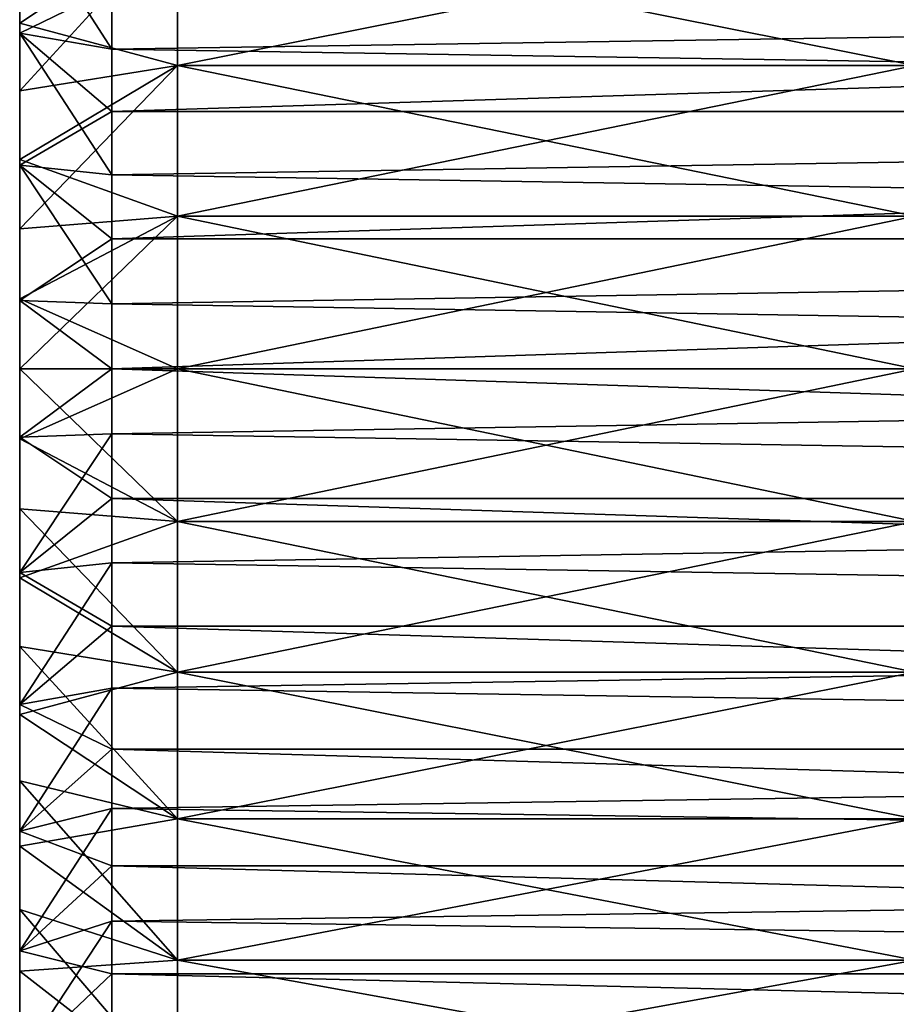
# Model space of a CAD drawing. Header units: millimetres. Extents: x -56 to 60, y -2 to 74.
# Tile 5 of 256: x -56 to -49.34, y 14.17 to 21.65. Entities that reach past the tile are written whole.
import ezdxf

# ---------------------------------------------------------------- set-up
doc = ezdxf.new("R2010")
doc.units = ezdxf.units.MM
doc.header["$LTSCALE"] = 127.314815
for name, color, linetype in [('124', 7, 'CONTINUOUS'), ('125', 7, 'CONTINUOUS'), ('127', 7, 'CONTINUOUS'), ('128', 7, 'CONTINUOUS'), ('129', 7, 'CONTINUOUS'), ('138', 7, 'CONTINUOUS'), ('139', 7, 'CONTINUOUS'), ('140', 7, 'CONTINUOUS'), ('141', 7, 'CONTINUOUS')]:
    doc.layers.add(name, color=color, linetype=linetype)

msp = doc.modelspace()

# ---------------------------------------------------------------- linework, layer by layer
at = {"layer": '124', "color": 7, "linetype": 'CONTINUOUS', "true_color": 0x96918c}
for points in [[(-56, 21.5491, -7.8462), (-56, 22.5122, -7.465), (-56, 24.0285, -7.6443), (-56, 21.5491, -7.8462)], [(-56, 23.5747, -7.9242), (-56, 21.5491, -7.8462), (-56, 24.0285, -7.6443), (-56, 23.5747, -7.9242)], [(-56, 22.5122, 7.465), (-56, 21.5491, 7.8462), (-56, 24.0285, 7.6443), (-56, 22.5122, 7.465)], [(-56, 24.0285, 7.6443), (-56, 21.5491, 7.8462), (-56, 23.5747, 7.9242), (-56, 24.0285, 7.6443)], [(-56, 20.5463, -8.1037), (-56, 21.5491, -7.8462), (-56, 23.5747, -7.9242), (-56, 20.5463, -8.1037)], [(-56, 23.1068, -8.1766), (-56, 20.5463, -8.1037), (-56, 23.5747, -7.9242), (-56, 23.1068, -8.1766)], [(-56, 21.5491, 7.8462), (-56, 20.5463, 8.1037), (-56, 23.5747, 7.9242), (-56, 21.5491, 7.8462)], [(-56, 23.5747, 7.9242), (-56, 20.5463, 8.1037), (-56, 23.1068, 8.1766), (-56, 23.5747, 7.9242)], [(-56, 19.5185, -8.2337), (-56, 20.5463, -8.1037), (-56, 23.1068, -8.1766), (-56, 19.5185, -8.2337)], [(-56, 22.6244, -8.4014), (-56, 19.5185, -8.2337), (-56, 23.1068, -8.1766), (-56, 22.6244, -8.4014)], [(-56, 20.5463, 8.1037), (-56, 19.5185, 8.2337), (-56, 23.1068, 8.1766), (-56, 20.5463, 8.1037)], [(-56, 23.1068, 8.1766), (-56, 19.5185, 8.2337), (-56, 15.3756, 8.4014), (-56, 23.1068, 8.1766)], [(-56, 22.6244, 8.4014), (-56, 23.1068, 8.1766), (-56, 15.3756, 8.4014), (-56, 22.6244, 8.4014)], [(-56, 18.4815, -8.2337), (-56, 19.5185, -8.2337), (-56, 22.6244, -8.4014), (-56, 18.4815, -8.2337)], [(-56, 14.8932, -8.1766), (-56, 18.4815, -8.2337), (-56, 22.6244, -8.4014), (-56, 14.8932, -8.1766)], [(-56, 15.3756, -8.4014), (-56, 14.8932, -8.1766), (-56, 22.6244, -8.4014), (-56, 15.3756, -8.4014)], [(-56, 22.129, -8.5983), (-56, 15.3756, -8.4014), (-56, 22.6244, -8.4014), (-56, 22.129, -8.5983)], [(-56, 22.129, 8.5983), (-56, 22.6244, 8.4014), (-56, 15.871, 8.5983), (-56, 22.129, 8.5983)], [(-56, 15.871, 8.5983), (-56, 22.6244, 8.4014), (-56, 15.3756, 8.4014), (-56, 15.871, 8.5983)], [(-56, 15.871, -8.5983), (-56, 15.3756, -8.4014), (-56, 22.129, -8.5983), (-56, 15.871, -8.5983)], [(-56, 21.6248, -8.7654), (-56, 15.871, -8.5983), (-56, 22.129, -8.5983), (-56, 21.6248, -8.7654)], [(-56, 21.6248, 8.7654), (-56, 22.129, 8.5983), (-56, 16.3752, 8.7654), (-56, 21.6248, 8.7654)], [(-56, 16.3752, 8.7654), (-56, 22.129, 8.5983), (-56, 15.871, 8.5983), (-56, 16.3752, 8.7654)], [(-56, 16.3752, -8.7654), (-56, 15.871, -8.5983), (-56, 21.6248, -8.7654), (-56, 16.3752, -8.7654)], [(-56, 21.1101, -8.9032), (-56, 16.3752, -8.7654), (-56, 21.6248, -8.7654), (-56, 21.1101, -8.9032)], [(-56, 21.1101, 8.9032), (-56, 21.6248, 8.7654), (-56, 16.8899, 8.9032), (-56, 21.1101, 8.9032)], [(-56, 16.8899, 8.9032), (-56, 21.6248, 8.7654), (-56, 16.3752, 8.7654), (-56, 16.8899, 8.9032)], [(-56, 16.8899, -8.9032), (-56, 16.3752, -8.7654), (-56, 21.1101, -8.9032), (-56, 16.8899, -8.9032)], [(-56, 20.5885, -9.011), (-56, 16.8899, -8.9032), (-56, 21.1101, -8.9032), (-56, 20.5885, -9.011)], [(-56, 20.5885, 9.011), (-56, 21.1101, 8.9032), (-56, 17.4115, 9.011), (-56, 20.5885, 9.011)], [(-56, 17.4115, 9.011), (-56, 21.1101, 8.9032), (-56, 16.8899, 8.9032), (-56, 17.4115, 9.011)], [(-56, 17.4115, -9.011), (-56, 16.8899, -8.9032), (-56, 20.5885, -9.011), (-56, 17.4115, -9.011)], [(-56, 20.0628, -9.088), (-56, 17.4115, -9.011), (-56, 20.5885, -9.011), (-56, 20.0628, -9.088)], [(-56, 20.0628, 9.088), (-56, 20.5885, 9.011), (-56, 17.9372, 9.088), (-56, 20.0628, 9.088)], [(-56, 17.9372, 9.088), (-56, 20.5885, 9.011), (-56, 17.4115, 9.011), (-56, 17.9372, 9.088)], [(-56, 17.9372, -9.088), (-56, 17.4115, -9.011), (-56, 20.0628, -9.088), (-56, 17.9372, -9.088)], [(-56, 19.5317, -9.1344), (-56, 17.9372, -9.088), (-56, 20.0628, -9.088), (-56, 19.5317, -9.1344)], [(-56, 19.5317, 9.1344), (-56, 20.0628, 9.088), (-56, 18.4683, 9.1344), (-56, 19.5317, 9.1344)], [(-56, 18.4683, 9.1344), (-56, 20.0628, 9.088), (-56, 17.9372, 9.088), (-56, 18.4683, 9.1344)], [(-56, 18.4683, -9.1344), (-56, 17.9372, -9.088), (-56, 19.5317, -9.1344), (-56, 18.4683, -9.1344)], [(-56, 19, -9.15), (-56, 18.4683, -9.1344), (-56, 19.5317, -9.1344), (-56, 19, -9.15)], [(-56, 19, 9.15), (-56, 19.5317, 9.1344), (-56, 18.4683, 9.1344), (-56, 19, 9.15)], [(-56, 19.5185, 8.2337), (-56, 18.4815, 8.2337), (-56, 15.3756, 8.4014), (-56, 19.5185, 8.2337)], [(-56, 17.4537, -8.1037), (-56, 18.4815, -8.2337), (-56, 14.8932, -8.1766), (-56, 17.4537, -8.1037)], [(-56, 18.4815, 8.2337), (-56, 17.4537, 8.1037), (-56, 14.8932, 8.1766), (-56, 18.4815, 8.2337)], [(-56, 15.3756, 8.4014), (-56, 18.4815, 8.2337), (-56, 14.8932, 8.1766), (-56, 15.3756, 8.4014)], [(-56, 16.4509, -7.8462), (-56, 17.4537, -8.1037), (-56, 14.4253, -7.9242), (-56, 16.4509, -7.8462)], [(-56, 14.4253, -7.9242), (-56, 17.4537, -8.1037), (-56, 14.8932, -8.1766), (-56, 14.4253, -7.9242)], [(-56, 17.4537, 8.1037), (-56, 16.4509, 7.8462), (-56, 14.4253, 7.9242), (-56, 17.4537, 8.1037)], [(-56, 14.8932, 8.1766), (-56, 17.4537, 8.1037), (-56, 14.4253, 7.9242), (-56, 14.8932, 8.1766)], [(-56, 15.4878, -7.465), (-56, 16.4509, -7.8462), (-56, 13.9715, -7.6443), (-56, 15.4878, -7.465)], [(-56, 13.9715, -7.6443), (-56, 16.4509, -7.8462), (-56, 14.4253, -7.9242), (-56, 13.9715, -7.6443)], [(-56, 16.4509, 7.8462), (-56, 15.4878, 7.465), (-56, 13.9715, 7.6443), (-56, 16.4509, 7.8462)], [(-56, 14.4253, 7.9242), (-56, 16.4509, 7.8462), (-56, 13.9715, 7.6443), (-56, 14.4253, 7.9242)], [(-56, 14.579, -6.9654), (-56, 15.4878, -7.465), (-56, 13.1186, -7.0092), (-56, 14.579, -6.9654)], [(-56, 13.1186, -7.0092), (-56, 15.4878, -7.465), (-56, 13.5362, -7.3396), (-56, 13.1186, -7.0092)], [(-56, 13.5362, -7.3396), (-56, 15.4878, -7.465), (-56, 13.9715, -7.6443), (-56, 13.5362, -7.3396)], [(-56, 15.4878, 7.465), (-56, 14.579, 6.9654), (-56, 13.5362, 7.3396), (-56, 15.4878, 7.465)], [(-56, 13.9715, 7.6443), (-56, 15.4878, 7.465), (-56, 13.5362, 7.3396), (-56, 13.9715, 7.6443)], [(-56, 13.7408, -6.3563), (-56, 14.579, -6.9654), (-56, 12.7204, -6.655), (-56, 13.7408, -6.3563)], [(-56, 12.7204, -6.655), (-56, 14.579, -6.9654), (-56, 13.1186, -7.0092), (-56, 12.7204, -6.655)], [(-56, 14.579, 6.9654), (-56, 13.7408, 6.3562), (-56, 12.7204, 6.655), (-56, 14.579, 6.9654)], [(-56, 13.5362, 7.3396), (-56, 14.579, 6.9654), (-56, 13.1186, 7.0092), (-56, 13.5362, 7.3396)], [(-56, 13.1186, 7.0092), (-56, 14.579, 6.9654), (-56, 12.7204, 6.655), (-56, 13.1186, 7.0092)]]:
    msp.add_3dface(points, dxfattribs=at)
at = {"layer": '125', "color": 7, "linetype": 'CONTINUOUS', "true_color": 0x96918c}
for points in [[(-49.2, 21.3031, 10.0905), (-49.2, 22.4185, 9.7692), (-54.8, 21.3031, 10.0905), (-49.2, 21.3031, 10.0905)], [(-54.8, 21.3031, 10.0905), (-49.2, 22.4185, 9.7692), (-54.8, 22.4185, 9.7692), (-54.8, 21.3031, 10.0905)], [(-49.2, 20.1589, 10.2849), (-49.2, 21.3031, 10.0905), (-54.8, 20.1589, 10.2849), (-49.2, 20.1589, 10.2849)], [(-54.8, 20.1589, 10.2849), (-49.2, 21.3031, 10.0905), (-54.8, 21.3031, 10.0905), (-54.8, 20.1589, 10.2849)], [(-49.2, 19, 10.35), (-49.2, 20.1589, 10.2849), (-54.8, 19, 10.35), (-49.2, 19, 10.35)], [(-54.8, 19, 10.35), (-49.2, 20.1589, 10.2849), (-54.8, 20.1589, 10.2849), (-54.8, 19, 10.35)], [(-49.2, 17.8411, 10.2849), (-49.2, 19, 10.35), (-54.8, 17.8411, 10.2849), (-49.2, 17.8411, 10.2849)], [(-54.8, 17.8411, 10.2849), (-49.2, 19, 10.35), (-54.8, 19, 10.35), (-54.8, 17.8411, 10.2849)], [(-49.2, 16.6969, 10.0905), (-49.2, 17.8411, 10.2849), (-54.8, 16.6969, 10.0905), (-49.2, 16.6969, 10.0905)], [(-54.8, 16.6969, 10.0905), (-49.2, 17.8411, 10.2849), (-54.8, 17.8411, 10.2849), (-54.8, 16.6969, 10.0905)], [(-49.2, 15.5815, 9.7692), (-49.2, 16.6969, 10.0905), (-54.8, 15.5815, 9.7692), (-49.2, 15.5815, 9.7692)], [(-54.8, 15.5815, 9.7692), (-49.2, 16.6969, 10.0905), (-54.8, 16.6969, 10.0905), (-54.8, 15.5815, 9.7692)], [(-49.2, 14.5092, 9.325), (-49.2, 15.5815, 9.7692), (-54.8, 14.5092, 9.325), (-49.2, 14.5092, 9.325)], [(-54.8, 14.5092, 9.325), (-49.2, 15.5815, 9.7692), (-54.8, 15.5815, 9.7692), (-54.8, 14.5092, 9.325)], [(-49.2, 13.4934, 8.7635), (-49.2, 14.5092, 9.325), (-54.8, 13.4934, 8.7635), (-49.2, 13.4934, 8.7635)], [(-54.8, 13.4934, 8.7635), (-49.2, 14.5092, 9.325), (-54.8, 14.5092, 9.325), (-54.8, 13.4934, 8.7635)]]:
    msp.add_3dface(points, dxfattribs=at)
at = {"layer": '127', "color": 7, "linetype": 'CONTINUOUS', "true_color": 0x96918c}
for points in [[(-49.2, 22.4185, -9.7692), (-49.2, 21.3031, -10.0905), (-54.8, 22.4185, -9.7692), (-49.2, 22.4185, -9.7692)], [(-54.8, 22.4185, -9.7692), (-49.2, 21.3031, -10.0905), (-54.8, 21.3031, -10.0905), (-54.8, 22.4185, -9.7692)], [(-49.2, 21.3031, -10.0905), (-49.2, 20.1589, -10.2849), (-54.8, 21.3031, -10.0905), (-49.2, 21.3031, -10.0905)], [(-54.8, 21.3031, -10.0905), (-49.2, 20.1589, -10.2849), (-54.8, 20.1589, -10.2849), (-54.8, 21.3031, -10.0905)], [(-49.2, 20.1589, -10.2849), (-49.2, 19, -10.35), (-54.8, 20.1589, -10.2849), (-49.2, 20.1589, -10.2849)], [(-54.8, 20.1589, -10.2849), (-49.2, 19, -10.35), (-54.8, 19, -10.35), (-54.8, 20.1589, -10.2849)], [(-49.2, 19, -10.35), (-49.2, 17.8411, -10.2849), (-54.8, 19, -10.35), (-49.2, 19, -10.35)], [(-54.8, 19, -10.35), (-49.2, 17.8411, -10.2849), (-54.8, 17.8411, -10.2849), (-54.8, 19, -10.35)], [(-49.2, 17.8411, -10.2849), (-49.2, 16.6969, -10.0905), (-54.8, 17.8411, -10.2849), (-49.2, 17.8411, -10.2849)], [(-54.8, 17.8411, -10.2849), (-49.2, 16.6969, -10.0905), (-54.8, 16.6969, -10.0905), (-54.8, 17.8411, -10.2849)], [(-49.2, 16.6969, -10.0905), (-49.2, 15.5815, -9.7692), (-54.8, 16.6969, -10.0905), (-49.2, 16.6969, -10.0905)], [(-54.8, 16.6969, -10.0905), (-49.2, 15.5815, -9.7692), (-54.8, 15.5815, -9.7692), (-54.8, 16.6969, -10.0905)], [(-49.2, 15.5815, -9.7692), (-49.2, 14.5092, -9.325), (-54.8, 15.5815, -9.7692), (-49.2, 15.5815, -9.7692)], [(-54.8, 15.5815, -9.7692), (-49.2, 14.5092, -9.325), (-54.8, 14.5092, -9.325), (-54.8, 15.5815, -9.7692)], [(-49.2, 14.5092, -9.325), (-49.2, 13.4934, -8.7635), (-54.8, 14.5092, -9.325), (-49.2, 14.5092, -9.325)], [(-54.8, 14.5092, -9.325), (-49.2, 13.4934, -8.7635), (-54.8, 13.4934, -8.7635), (-54.8, 14.5092, -9.325)]]:
    msp.add_3dface(points, dxfattribs=at)
at = {"layer": '128', "color": 7, "linetype": 'CONTINUOUS', "true_color": 0x96918c}
for points in [[(-56, 22.129, 8.5983), (-56, 21.6248, 8.7654), (-54.8, 22.4185, 9.7692), (-56, 22.129, 8.5983)], [(-56, 21.6248, 8.7654), (-56, 21.1101, 8.9032), (-54.8, 22.4185, 9.7692), (-56, 21.6248, 8.7654)], [(-56, 21.1101, 8.9032), (-54.8, 21.3031, 10.0905), (-54.8, 22.4185, 9.7692), (-56, 21.1101, 8.9032)], [(-56, 21.1101, 8.9032), (-56, 20.5885, 9.011), (-54.8, 21.3031, 10.0905), (-56, 21.1101, 8.9032)], [(-56, 20.5885, 9.011), (-56, 20.0628, 9.088), (-54.8, 21.3031, 10.0905), (-56, 20.5885, 9.011)], [(-56, 20.0628, 9.088), (-54.8, 20.1589, 10.2849), (-54.8, 21.3031, 10.0905), (-56, 20.0628, 9.088)], [(-56, 20.0628, 9.088), (-56, 19.5317, 9.1344), (-54.8, 20.1589, 10.2849), (-56, 20.0628, 9.088)], [(-56, 19.5317, 9.1344), (-56, 19, 9.15), (-54.8, 20.1589, 10.2849), (-56, 19.5317, 9.1344)], [(-56, 19, 9.15), (-54.8, 19, 10.35), (-54.8, 20.1589, 10.2849), (-56, 19, 9.15)], [(-56, 19, 9.15), (-56, 18.4683, 9.1344), (-54.8, 19, 10.35), (-56, 19, 9.15)], [(-56, 18.4683, 9.1344), (-54.8, 17.8411, 10.2849), (-54.8, 19, 10.35), (-56, 18.4683, 9.1344)], [(-56, 18.4683, 9.1344), (-56, 17.9372, 9.088), (-54.8, 17.8411, 10.2849), (-56, 18.4683, 9.1344)], [(-56, 17.9372, 9.088), (-56, 17.4115, 9.011), (-54.8, 17.8411, 10.2849), (-56, 17.9372, 9.088)], [(-56, 17.4115, 9.011), (-54.8, 16.6969, 10.0905), (-54.8, 17.8411, 10.2849), (-56, 17.4115, 9.011)], [(-56, 17.4115, 9.011), (-56, 16.8899, 8.9032), (-54.8, 16.6969, 10.0905), (-56, 17.4115, 9.011)], [(-56, 16.8899, 8.9032), (-56, 16.3752, 8.7654), (-54.8, 16.6969, 10.0905), (-56, 16.8899, 8.9032)], [(-56, 16.3752, 8.7654), (-54.8, 15.5815, 9.7692), (-54.8, 16.6969, 10.0905), (-56, 16.3752, 8.7654)], [(-56, 16.3752, 8.7654), (-56, 15.871, 8.5983), (-54.8, 15.5815, 9.7692), (-56, 16.3752, 8.7654)], [(-56, 15.871, 8.5983), (-56, 15.3756, 8.4014), (-54.8, 15.5815, 9.7692), (-56, 15.871, 8.5983)], [(-56, 15.3756, 8.4014), (-54.8, 14.5092, 9.325), (-54.8, 15.5815, 9.7692), (-56, 15.3756, 8.4014)], [(-56, 15.3756, 8.4014), (-56, 14.8932, 8.1766), (-54.8, 14.5092, 9.325), (-56, 15.3756, 8.4014)], [(-56, 14.8932, 8.1766), (-56, 14.4253, 7.9242), (-54.8, 14.5092, 9.325), (-56, 14.8932, 8.1766)], [(-56, 14.4253, 7.9242), (-54.8, 13.4934, 8.7635), (-54.8, 14.5092, 9.325), (-56, 14.4253, 7.9242)], [(-56, 14.4253, 7.9242), (-56, 13.9715, 7.6443), (-54.8, 13.4934, 8.7635), (-56, 14.4253, 7.9242)]]:
    msp.add_3dface(points, dxfattribs=at)
at = {"layer": '129', "color": 7, "linetype": 'CONTINUOUS', "true_color": 0x96918c}
for points in [[(-56, 21.6248, -8.7654), (-56, 22.129, -8.5983), (-54.8, 22.4185, -9.7692), (-56, 21.6248, -8.7654)], [(-56, 21.6248, -8.7654), (-54.8, 22.4185, -9.7692), (-54.8, 21.3031, -10.0905), (-56, 21.6248, -8.7654)], [(-56, 21.1101, -8.9032), (-56, 21.6248, -8.7654), (-54.8, 21.3031, -10.0905), (-56, 21.1101, -8.9032)], [(-56, 20.5885, -9.011), (-56, 21.1101, -8.9032), (-54.8, 21.3031, -10.0905), (-56, 20.5885, -9.011)], [(-56, 20.5885, -9.011), (-54.8, 21.3031, -10.0905), (-54.8, 20.1589, -10.2849), (-56, 20.5885, -9.011)], [(-56, 20.0628, -9.088), (-56, 20.5885, -9.011), (-54.8, 20.1589, -10.2849), (-56, 20.0628, -9.088)], [(-56, 19.5317, -9.1344), (-56, 20.0628, -9.088), (-54.8, 20.1589, -10.2849), (-56, 19.5317, -9.1344)], [(-56, 19.5317, -9.1344), (-54.8, 20.1589, -10.2849), (-54.8, 19, -10.35), (-56, 19.5317, -9.1344)], [(-56, 19, -9.15), (-56, 19.5317, -9.1344), (-54.8, 19, -10.35), (-56, 19, -9.15)], [(-56, 18.4683, -9.1344), (-56, 19, -9.15), (-54.8, 17.8411, -10.2849), (-56, 18.4683, -9.1344)], [(-56, 19, -9.15), (-54.8, 19, -10.35), (-54.8, 17.8411, -10.2849), (-56, 19, -9.15)], [(-56, 17.9372, -9.088), (-56, 18.4683, -9.1344), (-54.8, 17.8411, -10.2849), (-56, 17.9372, -9.088)], [(-56, 17.4115, -9.011), (-56, 17.9372, -9.088), (-54.8, 16.6969, -10.0905), (-56, 17.4115, -9.011)], [(-56, 17.9372, -9.088), (-54.8, 17.8411, -10.2849), (-54.8, 16.6969, -10.0905), (-56, 17.9372, -9.088)], [(-56, 16.8899, -8.9032), (-56, 17.4115, -9.011), (-54.8, 16.6969, -10.0905), (-56, 16.8899, -8.9032)], [(-56, 16.3752, -8.7654), (-56, 16.8899, -8.9032), (-54.8, 15.5815, -9.7692), (-56, 16.3752, -8.7654)], [(-56, 16.8899, -8.9032), (-54.8, 16.6969, -10.0905), (-54.8, 15.5815, -9.7692), (-56, 16.8899, -8.9032)], [(-56, 15.871, -8.5983), (-56, 16.3752, -8.7654), (-54.8, 15.5815, -9.7692), (-56, 15.871, -8.5983)], [(-56, 15.3756, -8.4014), (-56, 15.871, -8.5983), (-54.8, 14.5092, -9.325), (-56, 15.3756, -8.4014)], [(-56, 15.871, -8.5983), (-54.8, 15.5815, -9.7692), (-54.8, 14.5092, -9.325), (-56, 15.871, -8.5983)], [(-56, 14.8932, -8.1766), (-56, 15.3756, -8.4014), (-54.8, 14.5092, -9.325), (-56, 14.8932, -8.1766)], [(-56, 14.4253, -7.9242), (-56, 14.8932, -8.1766), (-54.8, 13.4934, -8.7635), (-56, 14.4253, -7.9242)], [(-56, 14.8932, -8.1766), (-54.8, 14.5092, -9.325), (-54.8, 13.4934, -8.7635), (-56, 14.8932, -8.1766)], [(-56, 13.9715, -7.6443), (-56, 14.4253, -7.9242), (-54.8, 13.4934, -8.7635), (-56, 13.9715, -7.6443)]]:
    msp.add_3dface(points, dxfattribs=at)
at = {"layer": '138', "color": 7, "linetype": 'CONTINUOUS', "true_color": 0x96918c}
for points in [[(-25.4, 21.8893, 6.9753), (-25.4, 20.9541, 7.2927), (-55.3, 21.4269, 7.1493), (-25.4, 21.8893, 6.9753)], [(-55.3, 21.8893, 6.9753), (-25.4, 21.8893, 6.9753), (-55.3, 21.4269, 7.1493), (-55.3, 21.8893, 6.9753)], [(-55.3, 21.4269, 7.1493), (-25.4, 20.9541, 7.2927), (-55.3, 20.9541, 7.2927), (-55.3, 21.4269, 7.1493)], [(-25.4, 20.9541, 7.2927), (-25.4, 19.9855, 7.4854), (-55.3, 20.473, 7.4049), (-25.4, 20.9541, 7.2927)], [(-55.3, 20.9541, 7.2927), (-25.4, 20.9541, 7.2927), (-55.3, 20.473, 7.4049), (-55.3, 20.9541, 7.2927)], [(-55.3, 20.473, 7.4049), (-25.4, 19.9855, 7.4854), (-55.3, 19.9855, 7.4854), (-55.3, 20.473, 7.4049)], [(-25.4, 19.9855, 7.4854), (-25.4, 19, 7.55), (-55.3, 19.4938, 7.5338), (-25.4, 19.9855, 7.4854)], [(-55.3, 19.9855, 7.4854), (-25.4, 19.9855, 7.4854), (-55.3, 19.4938, 7.5338), (-55.3, 19.9855, 7.4854)], [(-55.3, 19.4938, 7.5338), (-25.4, 19, 7.55), (-55.3, 19, 7.55), (-55.3, 19.4938, 7.5338)], [(-25.4, 19, 7.55), (-25.4, 18.0145, 7.4854), (-55.3, 19, 7.55), (-25.4, 19, 7.55)], [(-55.3, 19, 7.55), (-25.4, 18.0145, 7.4854), (-55.3, 18.5062, 7.5338), (-55.3, 19, 7.55)], [(-55.3, 18.5062, 7.5338), (-25.4, 18.0145, 7.4854), (-55.3, 18.0145, 7.4854), (-55.3, 18.5062, 7.5338)], [(-25.4, 18.0145, 7.4854), (-25.4, 17.0459, 7.2927), (-55.3, 18.0145, 7.4854), (-25.4, 18.0145, 7.4854)], [(-55.3, 18.0145, 7.4854), (-25.4, 17.0459, 7.2927), (-55.3, 17.527, 7.4049), (-55.3, 18.0145, 7.4854)], [(-55.3, 17.527, 7.4049), (-25.4, 17.0459, 7.2927), (-55.3, 17.0459, 7.2927), (-55.3, 17.527, 7.4049)], [(-25.4, 17.0459, 7.2927), (-25.4, 16.1107, 6.9753), (-55.3, 17.0459, 7.2927), (-25.4, 17.0459, 7.2927)], [(-55.3, 17.0459, 7.2927), (-25.4, 16.1107, 6.9753), (-55.3, 16.5731, 7.1493), (-55.3, 17.0459, 7.2927)], [(-55.3, 16.5731, 7.1493), (-25.4, 16.1107, 6.9753), (-55.3, 16.1107, 6.9753), (-55.3, 16.5731, 7.1493)], [(-25.4, 16.1107, 6.9753), (-25.4, 15.225, 6.5385), (-55.3, 16.1107, 6.9753), (-25.4, 16.1107, 6.9753)], [(-55.3, 16.1107, 6.9753), (-25.4, 15.225, 6.5385), (-55.3, 15.6606, 6.7713), (-55.3, 16.1107, 6.9753)], [(-55.3, 15.6606, 6.7713), (-25.4, 15.225, 6.5385), (-55.3, 15.2249, 6.5384), (-55.3, 15.6606, 6.7713)], [(-25.4, 15.225, 6.5385), (-25.4, 14.4039, 5.9898), (-55.3, 15.2249, 6.5384), (-25.4, 15.225, 6.5385)], [(-55.3, 15.2249, 6.5384), (-25.4, 14.4039, 5.9898), (-55.3, 14.8053, 6.2775), (-55.3, 15.2249, 6.5384)], [(-55.3, 14.8053, 6.2775), (-25.4, 14.4039, 5.9898), (-55.3, 14.4038, 5.9897), (-55.3, 14.8053, 6.2775)], [(-25.4, 14.4039, 5.9898), (-25.4, 13.6613, 5.3387), (-55.3, 14.4038, 5.9897), (-25.4, 14.4039, 5.9898)], [(-55.3, 14.4038, 5.9897), (-25.4, 13.6613, 5.3387), (-55.3, 14.0218, 5.6763), (-55.3, 14.4038, 5.9897)]]:
    msp.add_3dface(points, dxfattribs=at)
at = {"layer": '139', "color": 7, "linetype": 'CONTINUOUS', "true_color": 0x96918c}
for points in [[(-25.4, 20.9541, -7.2927), (-25.4, 21.8893, -6.9753), (-55.3, 20.9541, -7.2927), (-25.4, 20.9541, -7.2927)], [(-55.3, 20.9541, -7.2927), (-25.4, 21.8893, -6.9753), (-55.3, 21.4269, -7.1493), (-55.3, 20.9541, -7.2927)], [(-55.3, 21.4269, -7.1493), (-25.4, 21.8893, -6.9753), (-55.3, 21.8893, -6.9753), (-55.3, 21.4269, -7.1493)], [(-25.4, 19.9855, -7.4854), (-25.4, 20.9541, -7.2927), (-55.3, 19.9855, -7.4854), (-25.4, 19.9855, -7.4854)], [(-55.3, 19.9855, -7.4854), (-25.4, 20.9541, -7.2927), (-55.3, 20.473, -7.4049), (-55.3, 19.9855, -7.4854)], [(-55.3, 20.473, -7.4049), (-25.4, 20.9541, -7.2927), (-55.3, 20.9541, -7.2927), (-55.3, 20.473, -7.4049)], [(-25.4, 19, -7.55), (-25.4, 19.9855, -7.4854), (-55.3, 19, -7.55), (-25.4, 19, -7.55)], [(-55.3, 19, -7.55), (-25.4, 19.9855, -7.4854), (-55.3, 19.4938, -7.5338), (-55.3, 19, -7.55)], [(-55.3, 19.4938, -7.5338), (-25.4, 19.9855, -7.4854), (-55.3, 19.9855, -7.4854), (-55.3, 19.4938, -7.5338)], [(-25.4, 18.0145, -7.4854), (-25.4, 19, -7.55), (-55.3, 18.5062, -7.5338), (-25.4, 18.0145, -7.4854)], [(-55.3, 18.5062, -7.5338), (-25.4, 19, -7.55), (-55.3, 19, -7.55), (-55.3, 18.5062, -7.5338)], [(-55.3, 18.0145, -7.4854), (-25.4, 18.0145, -7.4854), (-55.3, 18.5062, -7.5338), (-55.3, 18.0145, -7.4854)], [(-25.4, 17.0459, -7.2927), (-25.4, 18.0145, -7.4854), (-55.3, 17.527, -7.4049), (-25.4, 17.0459, -7.2927)], [(-55.3, 17.527, -7.4049), (-25.4, 18.0145, -7.4854), (-55.3, 18.0145, -7.4854), (-55.3, 17.527, -7.4049)], [(-55.3, 17.0459, -7.2927), (-25.4, 17.0459, -7.2927), (-55.3, 17.527, -7.4049), (-55.3, 17.0459, -7.2927)], [(-25.4, 16.1107, -6.9753), (-25.4, 17.0459, -7.2927), (-55.3, 16.5731, -7.1493), (-25.4, 16.1107, -6.9753)], [(-55.3, 16.5731, -7.1493), (-25.4, 17.0459, -7.2927), (-55.3, 17.0459, -7.2927), (-55.3, 16.5731, -7.1493)], [(-55.3, 16.1107, -6.9753), (-25.4, 16.1107, -6.9753), (-55.3, 16.5731, -7.1493), (-55.3, 16.1107, -6.9753)], [(-25.4, 15.225, -6.5385), (-25.4, 16.1107, -6.9753), (-55.3, 15.6606, -6.7713), (-25.4, 15.225, -6.5385)], [(-55.3, 15.6606, -6.7713), (-25.4, 16.1107, -6.9753), (-55.3, 16.1107, -6.9753), (-55.3, 15.6606, -6.7713)], [(-55.3, 15.2249, -6.5384), (-25.4, 15.225, -6.5385), (-55.3, 15.6606, -6.7713), (-55.3, 15.2249, -6.5384)], [(-25.4, 14.4039, -5.9898), (-25.4, 15.225, -6.5385), (-55.3, 14.8053, -6.2775), (-25.4, 14.4039, -5.9898)], [(-55.3, 14.8053, -6.2775), (-25.4, 15.225, -6.5385), (-55.3, 15.2249, -6.5384), (-55.3, 14.8053, -6.2775)], [(-55.3, 14.4038, -5.9897), (-25.4, 14.4039, -5.9898), (-55.3, 14.8053, -6.2775), (-55.3, 14.4038, -5.9897)], [(-25.4, 13.6613, -5.3387), (-25.4, 14.4039, -5.9898), (-55.3, 14.0218, -5.6763), (-25.4, 13.6613, -5.3387)], [(-55.3, 14.0218, -5.6763), (-25.4, 14.4039, -5.9898), (-55.3, 14.4038, -5.9897), (-55.3, 14.0218, -5.6763)]]:
    msp.add_3dface(points, dxfattribs=at)
at = {"layer": '140', "color": 7, "linetype": 'CONTINUOUS', "true_color": 0x96918c}
for points in [[(-56, 22.5122, -7.465), (-56, 21.5491, -7.8462), (-55.3, 21.8893, -6.9753), (-56, 22.5122, -7.465)], [(-56, 21.5491, -7.8462), (-55.3, 21.4269, -7.1493), (-55.3, 21.8893, -6.9753), (-56, 21.5491, -7.8462)], [(-56, 21.5491, -7.8462), (-56, 20.5463, -8.1037), (-55.3, 20.9541, -7.2927), (-56, 21.5491, -7.8462)], [(-56, 21.5491, -7.8462), (-55.3, 20.9541, -7.2927), (-55.3, 21.4269, -7.1493), (-56, 21.5491, -7.8462)], [(-56, 20.5463, -8.1037), (-55.3, 20.473, -7.4049), (-55.3, 20.9541, -7.2927), (-56, 20.5463, -8.1037)], [(-56, 20.5463, -8.1037), (-56, 19.5185, -8.2337), (-55.3, 19.9855, -7.4854), (-56, 20.5463, -8.1037)], [(-56, 20.5463, -8.1037), (-55.3, 19.9855, -7.4854), (-55.3, 20.473, -7.4049), (-56, 20.5463, -8.1037)], [(-56, 19.5185, -8.2337), (-55.3, 19.4938, -7.5338), (-55.3, 19.9855, -7.4854), (-56, 19.5185, -8.2337)], [(-56, 19.5185, -8.2337), (-56, 18.4815, -8.2337), (-55.3, 19, -7.55), (-56, 19.5185, -8.2337)], [(-56, 19.5185, -8.2337), (-55.3, 19, -7.55), (-55.3, 19.4938, -7.5338), (-56, 19.5185, -8.2337)], [(-56, 18.4815, -8.2337), (-55.3, 18.5062, -7.5338), (-55.3, 19, -7.55), (-56, 18.4815, -8.2337)], [(-56, 18.4815, -8.2337), (-56, 17.4537, -8.1037), (-55.3, 18.5062, -7.5338), (-56, 18.4815, -8.2337)], [(-56, 17.4537, -8.1037), (-55.3, 18.0145, -7.4854), (-55.3, 18.5062, -7.5338), (-56, 17.4537, -8.1037)], [(-56, 17.4537, -8.1037), (-55.3, 17.527, -7.4049), (-55.3, 18.0145, -7.4854), (-56, 17.4537, -8.1037)], [(-56, 17.4537, -8.1037), (-56, 16.4509, -7.8462), (-55.3, 17.527, -7.4049), (-56, 17.4537, -8.1037)], [(-56, 16.4509, -7.8462), (-55.3, 17.0459, -7.2927), (-55.3, 17.527, -7.4049), (-56, 16.4509, -7.8462)], [(-56, 16.4509, -7.8462), (-55.3, 16.5731, -7.1493), (-55.3, 17.0459, -7.2927), (-56, 16.4509, -7.8462)], [(-56, 16.4509, -7.8462), (-56, 15.4878, -7.465), (-55.3, 16.5731, -7.1493), (-56, 16.4509, -7.8462)], [(-56, 15.4878, -7.465), (-55.3, 16.1107, -6.9753), (-55.3, 16.5731, -7.1493), (-56, 15.4878, -7.465)], [(-56, 15.4878, -7.465), (-55.3, 15.6606, -6.7713), (-55.3, 16.1107, -6.9753), (-56, 15.4878, -7.465)], [(-56, 15.4878, -7.465), (-56, 14.579, -6.9654), (-55.3, 15.6606, -6.7713), (-56, 15.4878, -7.465)], [(-56, 14.579, -6.9654), (-55.3, 15.2249, -6.5384), (-55.3, 15.6606, -6.7713), (-56, 14.579, -6.9654)], [(-56, 14.579, -6.9654), (-55.3, 14.8053, -6.2775), (-55.3, 15.2249, -6.5384), (-56, 14.579, -6.9654)], [(-56, 14.579, -6.9654), (-56, 13.7408, -6.3563), (-55.3, 14.8053, -6.2775), (-56, 14.579, -6.9654)], [(-56, 13.7408, -6.3563), (-55.3, 14.4038, -5.9897), (-55.3, 14.8053, -6.2775), (-56, 13.7408, -6.3563)], [(-56, 13.7408, -6.3563), (-55.3, 14.0218, -5.6763), (-55.3, 14.4038, -5.9897), (-56, 13.7408, -6.3563)]]:
    msp.add_3dface(points, dxfattribs=at)
at = {"layer": '141', "color": 7, "linetype": 'CONTINUOUS', "true_color": 0x96918c}
for points in [[(-55.3, 21.8893, 6.9753), (-55.3, 21.4269, 7.1493), (-56, 22.5122, 7.465), (-55.3, 21.8893, 6.9753)], [(-55.3, 21.4269, 7.1493), (-56, 21.5491, 7.8462), (-56, 22.5122, 7.465), (-55.3, 21.4269, 7.1493)], [(-55.3, 21.4269, 7.1493), (-55.3, 20.9541, 7.2927), (-56, 21.5491, 7.8462), (-55.3, 21.4269, 7.1493)], [(-55.3, 20.9541, 7.2927), (-55.3, 20.473, 7.4049), (-56, 21.5491, 7.8462), (-55.3, 20.9541, 7.2927)], [(-55.3, 20.473, 7.4049), (-56, 20.5463, 8.1037), (-56, 21.5491, 7.8462), (-55.3, 20.473, 7.4049)], [(-55.3, 20.473, 7.4049), (-55.3, 19.9855, 7.4854), (-56, 20.5463, 8.1037), (-55.3, 20.473, 7.4049)], [(-55.3, 19.9855, 7.4854), (-55.3, 19.4938, 7.5338), (-56, 20.5463, 8.1037), (-55.3, 19.9855, 7.4854)], [(-55.3, 19.4938, 7.5338), (-56, 19.5185, 8.2337), (-56, 20.5463, 8.1037), (-55.3, 19.4938, 7.5338)], [(-55.3, 19.4938, 7.5338), (-55.3, 19, 7.55), (-56, 19.5185, 8.2337), (-55.3, 19.4938, 7.5338)], [(-55.3, 19, 7.55), (-56, 18.4815, 8.2337), (-56, 19.5185, 8.2337), (-55.3, 19, 7.55)], [(-55.3, 19, 7.55), (-55.3, 18.5062, 7.5338), (-56, 18.4815, 8.2337), (-55.3, 19, 7.55)], [(-55.3, 18.5062, 7.5338), (-55.3, 18.0145, 7.4854), (-56, 18.4815, 8.2337), (-55.3, 18.5062, 7.5338)], [(-55.3, 18.0145, 7.4854), (-56, 17.4537, 8.1037), (-56, 18.4815, 8.2337), (-55.3, 18.0145, 7.4854)], [(-55.3, 18.0145, 7.4854), (-55.3, 17.527, 7.4049), (-56, 17.4537, 8.1037), (-55.3, 18.0145, 7.4854)], [(-55.3, 17.527, 7.4049), (-55.3, 17.0459, 7.2927), (-56, 17.4537, 8.1037), (-55.3, 17.527, 7.4049)], [(-55.3, 17.0459, 7.2927), (-56, 16.4509, 7.8462), (-56, 17.4537, 8.1037), (-55.3, 17.0459, 7.2927)], [(-55.3, 17.0459, 7.2927), (-55.3, 16.5731, 7.1493), (-56, 16.4509, 7.8462), (-55.3, 17.0459, 7.2927)], [(-55.3, 16.5731, 7.1493), (-55.3, 16.1107, 6.9753), (-56, 16.4509, 7.8462), (-55.3, 16.5731, 7.1493)], [(-55.3, 16.1107, 6.9753), (-56, 15.4878, 7.465), (-56, 16.4509, 7.8462), (-55.3, 16.1107, 6.9753)], [(-55.3, 16.1107, 6.9753), (-55.3, 15.6606, 6.7713), (-56, 15.4878, 7.465), (-55.3, 16.1107, 6.9753)], [(-55.3, 15.6606, 6.7713), (-55.3, 15.2249, 6.5384), (-56, 15.4878, 7.465), (-55.3, 15.6606, 6.7713)], [(-55.3, 15.2249, 6.5384), (-56, 14.579, 6.9654), (-56, 15.4878, 7.465), (-55.3, 15.2249, 6.5384)], [(-55.3, 15.2249, 6.5384), (-55.3, 14.8053, 6.2775), (-56, 14.579, 6.9654), (-55.3, 15.2249, 6.5384)], [(-55.3, 14.8053, 6.2775), (-55.3, 14.4038, 5.9897), (-56, 14.579, 6.9654), (-55.3, 14.8053, 6.2775)], [(-55.3, 14.4038, 5.9897), (-56, 13.7408, 6.3562), (-56, 14.579, 6.9654), (-55.3, 14.4038, 5.9897)], [(-55.3, 14.4038, 5.9897), (-55.3, 14.0218, 5.6763), (-56, 13.7408, 6.3562), (-55.3, 14.4038, 5.9897)]]:
    msp.add_3dface(points, dxfattribs=at)

doc.saveas('drawing.dxf')
